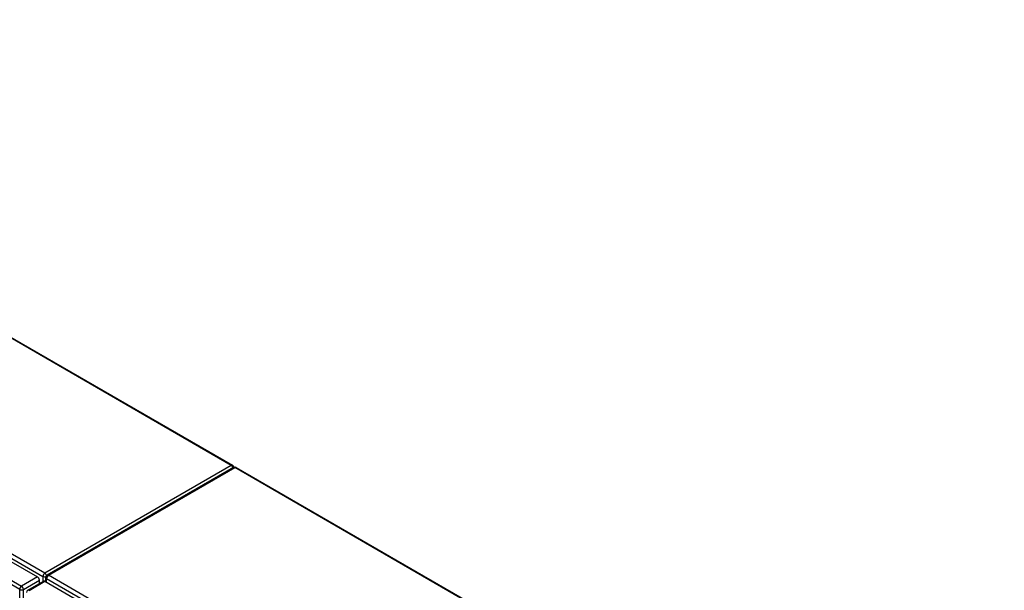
# Model space of a CAD drawing. Header units: inches. Extents: x 378 to 445.2, y 145.3 to 209.5.
# Tile 10 of 10: x 407.5 to 444.1, y 186.8 to 208. Entities that reach past the tile are written whole.
import ezdxf

# ---------------------------------------------------------------- set-up
doc = ezdxf.new("R2010")
doc.units = ezdxf.units.IN
doc.header["$MEASUREMENT"] = 0
doc.layers.add('Visible Edges(ANSI)', color=7, linetype='Continuous', lineweight=25)
doc.layers.add('Visible Tangent Edges(ANSI)', color=7, linetype='Continuous', lineweight=25)

msp = doc.modelspace()

# ---------------------------------------------------------------- linework, layer by layer
at = {"layer": 'Visible Edges(ANSI)'}
for p, q in [((386.722, 207.97), (415.398, 191.413)), ((378.728, 204.25), (408.147, 187.265)), ((415.439, 191.333), (408.508, 187.331)), ((415.538, 191.333), (444.104, 174.84)), ((408.217, 187.017), (408.217, 187.144)), ((408.459, 187.085), (408.459, 187.245)), ((407.786, 186.768), (408.377, 187.109)), ((408.426, 187.104), (437.845, 170.119))]:
    msp.add_line(p, q, dxfattribs=at)
for centre, start, end in [((415.349, 191.328), 5.2644, 60), ((415.489, 191.247), 60, 120), ((408.558, 187.245), 120, 180), ((407.836, 186.682), 120, 180)]:
    msp.add_arc(centre, 0.099, start, end, dxfattribs=at)
for centre, start_param, end_param in [((408.147, 187.184), 3.926991, 5.497787), ((408.426, 187.023), 5.497787, 6.283185)]:
    msp.add_ellipse(centre, major_axis=(-0.0495, 0.0857), ratio=0.57735, start_param=start_param, end_param=end_param, dxfattribs=at)
at = {"layer": 'Visible Tangent Edges(ANSI)'}
for p, q in [((415.349, 191.408), (386.693, 207.953)), ((378.789, 204.351), (408.348, 187.286)), ((408.418, 187.407), (378.859, 204.472)), ((407.486, 186.803), (378.067, 203.788)), ((378.137, 203.91), (407.556, 186.924)), ((415.349, 191.408), (408.418, 187.407)), ((408.558, 187.326), (415.489, 191.328)), ((444.104, 174.807), (415.489, 191.328)), ((408.147, 187.265), (407.556, 186.924)), ((407.626, 186.803), (408.217, 187.144)), ((408.348, 187.286), (408.348, 187.092)), ((408.488, 187.205), (438.046, 170.139)), ((408.488, 187.068), (408.488, 187.205)), ((438.116, 170.26), (408.558, 187.326)), ((407.486, 162.537), (407.486, 186.803)), ((407.626, 162.537), (407.626, 186.803)), ((407.836, 186.763), (408.426, 187.104))]:
    msp.add_line(p, q, dxfattribs=at)
for centre, major_axis, start_param, end_param in [((415.349, 191.328), (0.0495, 0.0857), 0, 0.785398), ((415.349, 191.328), (0.0495, -0.0857), 1.143718, 2.356194), ((415.489, 191.247), (-0.0495, 0.0857), 5.497787, 6.283185), ((415.489, 191.247), (0.0495, 0.0857), 0, 0.785398), ((408.418, 187.326), (0.0495, 0.0857), 0.785398, 2.356194), ((408.418, 187.326), (-0.099, 0), 0.785398, 2.050655), ((408.418, 187.326), (-0.0495, 0.0857), 4.23253, 5.497787), ((408.558, 187.245), (-0.099, 0), 0, 0.785398), ((408.558, 187.245), (-0.0495, -0.0857), 3.926991, 5.497787), ((408.558, 187.245), (-0.0495, 0.0857), 5.497787, 6.283185), ((407.556, 186.844), (0.0495, 0.0857), 0.785398, 2.356194), ((407.556, 186.844), (-0.099, 0), 0.785398, 2.356194), ((407.556, 186.844), (-0.0495, 0.0857), 3.926991, 5.497787), ((407.836, 186.682), (-0.0495, 0.0857), 5.497787, 6.283185)]:
    msp.add_ellipse(centre, major_axis=major_axis, ratio=0.57735, start_param=start_param, end_param=end_param, dxfattribs=at)

doc.saveas('drawing.dxf')
